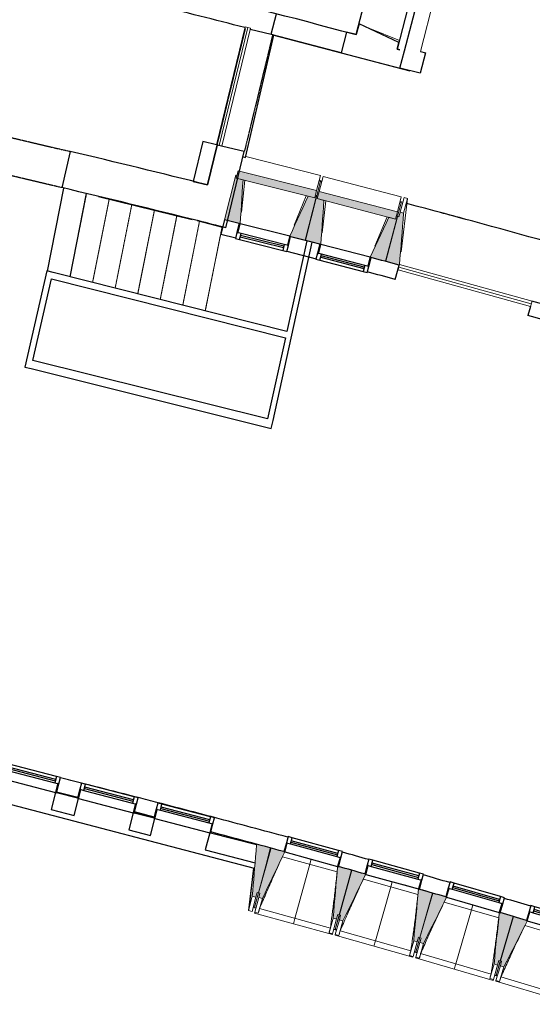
# Model space of a CAD drawing. Header units: millimetres. Extents: x -2845 to 74565, y -36590 to 13748.
# Tile 27 of 33: x 61941 to 67459, y -35259 to -24662. Entities that reach past the tile are written whole.
import ezdxf

# ---------------------------------------------------------------- set-up
doc = ezdxf.new("R2010")
doc.units = ezdxf.units.MM
doc.linetypes.add('Tiret', pattern=[2.5, 1.25, -1.25])
doc.linetypes.add('Tiret_2_', pattern=[2.5, 1.25, -1.25])
for name, color, linetype, lineweight in [('A-DETL-GENF', 7, 'Continuous', 18), ('A-DOOR', 7, 'Continuous', 25), ('A-FLOR', 7, 'Continuous', 25), ('A-GENM', 7, 'Continuous', 18), ('A-GLAZ', 7, 'Continuous', 25), ('A-WALL', 7, 'Continuous', 25), ('I-WALL', 7, 'Continuous', 25), ('MUR', 7, 'Continuous', 25), ('S-BEAM', 7, 'Continuous', 18), ('S-STRS', 7, 'Continuous', 18)]:
    doc.layers.add(name, color=color, linetype=linetype, lineweight=lineweight)
doc.layers.add('A-DOOR-HDLN', color=5, linetype='Tiret', lineweight=25, true_color=0x0000ff)

# ---------------------------------------------------------------- blocks, each defined once
blk = doc.blocks.new('20_MUR PREFA_01 - MODULE_01 B-3165811-2021_015_1111_DCE_1_50_N0 FINI_CFO_AL SPE')
at = {"layer": 'A-GENM'}
for p, q in [((0, 722), (0, 661)), ((0, 661), (0, 58)), ((0, 1), (0, 58))]:
    blk.add_line(p, q, dxfattribs=at)
blk = doc.blocks.new('Ouverture en rectangle - Ouverture en rectangle _83x207_-3216357-2021_015_1111_DCE_1_50_N0 FINI_CFO_AL SPE')
at = {"layer": 'A-DOOR-HDLN', "linetype": 'Tiret_2_'}
for p, q in [((-415, 200), (415, 200)), ((415, -200), (-415, -200))]:
    blk.add_line(p, q, dxfattribs=at)
blk = doc.blocks.new('Ouverture en rectangle - Ouverture en rectangle _129_5x239_-3440056-2021_015_1111_DCE_1_50_N0 FINI_CFO_AL SPE')
at = {"layer": 'A-DOOR-HDLN', "linetype": 'Tiret_2_'}
for p, q in [((-647.5, 150), (647.5, 150)), ((647.5, -150), (-647.5, -150))]:
    blk.add_line(p, q, dxfattribs=at)
blk = doc.blocks.new('B02_DC_STR_rvt-1-2021_015_1111_DCE_1_50_N0 FINI_CFO_AL SPE')
at = {"layer": 'S-BEAM', "lineweight": 5, "true_color": 0x787878}
for points in [[(11146, -26858), (11177, -26385), (11104, -26367), (11111, -26339), (11097, -26336), (10976, -26815), (11136, -26856)], [(11948, -26580), (11968, -26501), (11124, -26289), (11104, -26367), (11892, -26565)], [(11849, -27035), (11970, -26555), (11955, -26552), (11948, -26580), (11876, -26561), (11679, -26992), (11793, -27021)], [(12013, -27080), (12047, -26607), (11975, -26588), (11983, -26561), (11968, -26557), (11844, -27036), (12003, -27077)], [(12817, -26807), (12838, -26729), (11996, -26510), (11975, -26588), (11990, -26588), (11990, -26592), (12779, -26797)], [(12715, -27262), (12839, -26783), (12825, -26779), (12817, -26807), (12745, -26788), (12545, -27218), (12660, -27248)], [(12859, -27302), (12860, -27297), (12905, -26744), (12867, -26734), (12854, -26782), (12839, -26778), (12710, -27262), (12844, -27298)], [(11315, -34104), (11328, -34056), (11342, -34060), (11471, -33576), (11322, -33536), (11276, -34094)], [(11384, -34121), (11625, -33619), (11616, -33616), (11616, -33615), (11476, -33577), (11344, -34058), (11358, -34062), (11345, -34110), (11358, -34114)], [(12184, -34340), (12197, -34292), (12212, -34296), (12344, -33815), (12204, -33777), (12204, -33777), (12194, -33775), (12146, -34330)], [(12252, -34359), (12496, -33861), (12487, -33858), (12488, -33856), (12349, -33816), (12213, -34296), (12227, -34300), (12214, -34349), (12227, -34352)], [(13051, -34585), (13065, -34537), (13079, -34541), (13215, -34061), (13066, -34019), (13013, -34574), (13033, -34580)], [(13119, -34604), (13368, -34106), (13358, -34103), (13358, -34102), (13219, -34062), (13080, -34541), (13095, -34545), (13081, -34593), (13095, -34597)], [(13916, -34836), (13930, -34788), (13945, -34792), (14084, -34313), (13944, -34272), (13944, -34273), (13935, -34270), (13878, -34824), (13899, -34831)], [(13984, -34856), (14236, -34359), (14227, -34356), (14227, -34355), (14088, -34314), (13946, -34792), (13960, -34796), (13946, -34844), (13961, -34849)]]:
    blk.add_hatch(color=8, dxfattribs=at).paths.add_polyline_path(points)
at = {"layer": 'A-FLOR'}
for p, q in [((11203, -26145), (11507, -24829)), ((11507, -24829), (12970, -25211)), ((11176, -26138), (11203, -26145)), ((12024, -26402), (11995, -26394)), ((9314, -27429), (9492, -26534)), ((9622, -26564), (10628, -26811)), ((12880, -26625), (12866, -26621)), ((10682, -26824), (10956, -26893)), ((11290, -33795), (11283, -33852)), ((11283, -33852), (11241, -34199)), ((11301, -34215), (11315, -34219)), ((12154, -34449), (12183, -34457)), ((12183, -34456), (12169, -34452)), ((13035, -34697), (13021, -34693)), ((13021, -34694), (13049, -34702)), ((13914, -34953), (13885, -34944)), ((13885, -34944), (13914, -34953)), ((13914, -34952), (13900, -34947))]:
    blk.add_line(p, q, dxfattribs=at)
for start, end in [(74.35702, 75.15546), (74.84239, 74.97794)]:
    blk.add_arc((-17856, -142834), 120205, start, end, dxfattribs=at)
at = {"layer": 'A-WALL'}
for p, q in [((13055, -24136), (12835, -24978)), ((12913, -24998), (13133, -24157)), ((11479, -24819), (11536, -24599)), ((11254, -24765), (11479, -24819)), ((12291, -24796), (12233, -25018)), ((12394, -24823), (12291, -24796)), ((12425, -24706), (12394, -24823)), ((12835, -24978), (12854, -24906)), ((12863, -24985), (12835, -24978)), ((12835, -24978), (12863, -24985)), ((12865, -25183), (12913, -24998)), ((12233, -25018), (12865, -25183)), ((10899, -26011), (10795, -26440)), ((11190, -26082), (10899, -26011)), ((10991, -26902), (11190, -26082))]:
    blk.add_line(p, q, dxfattribs=at)
at = {"layer": 'A-WALL', "flags": 128}
blk.add_lwpolyline([(12854, -24906), (12793, -24877), (12732, -24849), (12670, -24820), (12609, -24792), (12548, -24763), (12486, -24734), (12425, -24706)], dxfattribs=at)
at = {"layer": 'A-WALL'}
for centre, radius, start, end in [((-16003, -130034), 108743, 75.51495, 76.04364), ((-22220, -158763), 135980, 75.86334, 75.98975)]:
    blk.add_arc(centre, radius, start, end, dxfattribs=at)
at = {"layer": 'I-WALL'}
for p, q in [((9316, -26080), (9225, -26470)), ((11499, -28974), (11921, -27056)), ((11862, -27043), (11648, -28019)), ((11921, -27056), (11862, -27043)), ((9064, -27366), (8826, -28400)), ((9131, -27383), (9064, -27366)), ((11648, -28019), (9131, -27383)), ((8914, -28330), (9116, -27451)), ((9116, -27451), (11633, -28087)), ((11633, -28087), (11441, -28959)), ((11441, -28959), (8914, -28330)), ((8826, -28400), (8894, -28417)), ((8894, -28417), (11480, -29061)), ((11480, -29061), (11499, -28974)), ((9159, -32979), (9111, -33163)), ((9395, -33041), (9169, -32982)), ((9357, -33227), (9405, -33043)), ((9111, -33163), (9357, -33227)), ((9995, -33198), (9947, -33381)), ((10218, -33256), (10005, -33200)), ((10179, -33442), (10227, -33258)), ((9947, -33381), (10179, -33442)), ((10818, -33413), (10769, -33596)), ((11321, -33544), (10827, -33415)), ((11474, -33584), (11469, -33583)), ((10769, -33596), (11305, -33736)), ((11420, -33767), (11424, -33767))]:
    blk.add_line(p, q, dxfattribs=at)
for radius, start, end in [(136380, 75.99086, 76.63006), (135980, 75.98975, 76.62955)]:
    blk.add_arc((-22220, -158763), radius, start, end, dxfattribs=at)
at = {"layer": 'MUR'}
for p, q in [((11479, -24819), (11495, -24823)), ((11495, -24823), (11495, -24826)), ((12233, -25018), (11495, -24826)), ((13086, -25003), (13140, -25017)), ((13140, -25017), (13082, -25239)), ((13082, -25239), (12865, -25183)), ((11298, -33796), (7153, -32713)), ((11408, -33825), (11405, -33825))]:
    blk.add_line(p, q, dxfattribs=at)
at = {"layer": 'S-BEAM'}
for p, q in [((13086, -25003), (13295, -24199)), ((12542, -24755), (12859, -24887)), ((12009, -26339), (11205, -26136)), ((11097, -26336), (10976, -26815)), ((11111, -26339), (11097, -26336)), ((11124, -26289), (11104, -26367)), ((11104, -26367), (11111, -26339)), ((11177, -26385), (11104, -26367)), ((11104, -26367), (11948, -26580)), ((11968, -26501), (11124, -26289)), ((12009, -26339), (11968, -26501)), ((11996, -26510), (12038, -26348)), ((12880, -26567), (12038, -26348)), ((11196, -26390), (11159, -26732)), ((12009, -26400), (11970, -26555)), ((11994, -26396), (12009, -26400)), ((12008, -26402), (12023, -26405)), ((11727, -26875), (11857, -26557)), ((11968, -26557), (11844, -27036)), ((11849, -27035), (11970, -26555)), ((11948, -26580), (11876, -26561)), ((11948, -26580), (11968, -26501)), ((11955, -26552), (11948, -26580)), ((11970, -26555), (11955, -26552)), ((11983, -26561), (11968, -26557)), ((11996, -26510), (11975, -26588)), ((11975, -26588), (11983, -26561)), ((12047, -26607), (11975, -26588)), ((11975, -26588), (12817, -26807)), ((12838, -26729), (11996, -26510)), ((12880, -26567), (12838, -26729)), ((12867, -26734), (12909, -26577)), ((12947, -26588), (12877, -27160)), ((12905, -26744), (12947, -26588)), ((12909, -26577), (12947, -26588)), ((12066, -26612), (12027, -26954)), ((12839, -26778), (12881, -26622)), ((12865, -26624), (12879, -26628)), ((12881, -26622), (12896, -26626)), ((12594, -27101), (12727, -26784)), ((12839, -26778), (12710, -27262)), ((12715, -27262), (12839, -26783)), ((12817, -26807), (12745, -26788)), ((12817, -26807), (12838, -26729)), ((12825, -26779), (12817, -26807)), ((12839, -26783), (12825, -26779)), ((12854, -26782), (12839, -26778)), ((12867, -26734), (12854, -26782)), ((12905, -26744), (12867, -26734)), ((10976, -26815), (11136, -26856)), ((11689, -26995), (11849, -27035)), ((11844, -27036), (12003, -27077)), ((12555, -27220), (12715, -27262)), ((12710, -27262), (12859, -27302)), ((11471, -33576), (11322, -33536)), ((11420, -33767), (11469, -33583)), ((11474, -33584), (11424, -33767)), ((11469, -33583), (11471, -33576)), ((11476, -33577), (11474, -33584)), ((11616, -33615), (11476, -33577)), ((12189, -33833), (11600, -33672)), ((11235, -34250), (11290, -33795)), ((11342, -34060), (11420, -33767)), ((11424, -33767), (11344, -34058)), ((12344, -33815), (12204, -33777)), ((12212, -34296), (12344, -33815)), ((12349, -33816), (12213, -34296)), ((12488, -33856), (12349, -33816)), ((13059, -34078), (12472, -33912)), ((12781, -33939), (13065, -34019)), ((11276, -34094), (11235, -34250)), ((11315, -34104), (11273, -34261)), ((11276, -34094), (11315, -34104)), ((11301, -34214), (11344, -34058)), ((11342, -34060), (11301, -34216)), ((11302, -34268), (11345, -34110)), ((11315, -34104), (11328, -34056)), ((11328, -34056), (11342, -34060)), ((11340, -34279), (11384, -34121)), ((11344, -34058), (11358, -34062)), ((11358, -34062), (11345, -34110)), ((11345, -34110), (11384, -34121)), ((13215, -34061), (13066, -34019)), ((13079, -34541), (13215, -34061)), ((13219, -34062), (13080, -34541)), ((13358, -34102), (13219, -34062)), ((11301, -34216), (11286, -34212)), ((11301, -34216), (11301, -34215)), ((11301, -34216), (11315, -34220)), ((13928, -34329), (13342, -34159)), ((11273, -34261), (11235, -34250)), ((11299, -34277), (11302, -34268)), ((11299, -34277), (12138, -34507)), ((11340, -34279), (11302, -34268)), ((11340, -34279), (11340, -34279)), ((11354, -34229), (12116, -34438)), ((12146, -34330), (12102, -34488)), ((12146, -34330), (12184, -34340)), ((12169, -34452), (12213, -34296)), ((12212, -34296), (12169, -34452)), ((12184, -34340), (12197, -34292)), ((12197, -34292), (12212, -34296)), ((12213, -34296), (12227, -34300)), ((12227, -34300), (12214, -34349)), ((14084, -34313), (13944, -34272)), ((13945, -34792), (14084, -34313)), ((14088, -34314), (13946, -34792)), ((14227, -34355), (14088, -34314)), ((12184, -34340), (12141, -34499)), ((12169, -34507), (12214, -34349)), ((12208, -34517), (12252, -34359)), ((12214, -34349), (12252, -34359)), ((14795, -34586), (14210, -34411)), ((12141, -34499), (12102, -34488)), ((12102, -34488), (12102, -34488)), ((12141, -34499), (12138, -34507)), ((12154, -34450), (12168, -34454)), ((12167, -34515), (12169, -34507)), ((12167, -34515), (13004, -34752)), ((12168, -34454), (12169, -34453)), ((12169, -34453), (12168, -34454)), ((12168, -34454), (12183, -34459)), ((12208, -34517), (12169, -34507)), ((12208, -34517), (12208, -34517)), ((12222, -34468), (12982, -34682)), ((13035, -34697), (13080, -34541)), ((13079, -34541), (13035, -34697)), ((13051, -34585), (13065, -34537)), ((13065, -34537), (13079, -34541)), ((13080, -34541), (13095, -34545)), ((13095, -34545), (13081, -34593)), ((13013, -34574), (12968, -34732)), ((13051, -34585), (13007, -34743)), ((13013, -34574), (13051, -34585)), ((13035, -34751), (13081, -34593)), ((13074, -34762), (13119, -34604)), ((13081, -34593), (13119, -34604)), ((13007, -34743), (12968, -34732)), ((12968, -34732), (12968, -34732)), ((13007, -34743), (13004, -34752)), ((13020, -34695), (13035, -34699)), ((13033, -34760), (13035, -34751)), ((13035, -34699), (13035, -34698)), ((13035, -34698), (13035, -34699)), ((13035, -34699), (13049, -34703)), ((13074, -34762), (13035, -34751)), ((13088, -34713), (13846, -34933)), ((13033, -34760), (13868, -35002)), ((13074, -34762), (13074, -34762)), ((13878, -34824), (13832, -34982)), ((13916, -34836), (13871, -34993)), ((13878, -34824), (13916, -34836)), ((13899, -35002), (13946, -34844)), ((13900, -34947), (13946, -34792)), ((13945, -34792), (13900, -34947)), ((13916, -34836), (13930, -34788)), ((13930, -34788), (13945, -34792)), ((13937, -35013), (13984, -34856)), ((13946, -34792), (13960, -34796)), ((13960, -34796), (13946, -34844)), ((13946, -34844), (13984, -34856)), ((13885, -34945), (13899, -34949)), ((13899, -34949), (13899, -34948)), ((13899, -34948), (13899, -34949)), ((13899, -34949), (13913, -34954)), ((13952, -34964), (14709, -35189)), ((13871, -34993), (13832, -34982)), ((13832, -34982), (13832, -34982)), ((13871, -34993), (13868, -35002)), ((13897, -35010), (13899, -35002)), ((13897, -35010), (14730, -35259)), ((13937, -35013), (13899, -35002)), ((13938, -35013), (13937, -35013))]:
    blk.add_line(p, q, dxfattribs=at)
at = {"layer": 'S-BEAM', "flags": 128}
for points in [[(11146, -26858), (11150, -26790), (11155, -26723), (11159, -26655), (11163, -26588), (11168, -26520), (11172, -26453), (11177, -26385)], [(11876, -26561), (11848, -26623), (11820, -26685), (11792, -26746), (11763, -26808), (11735, -26869), (11707, -26931), (11679, -26992)], [(12013, -27080), (12018, -27012), (12023, -26945), (12028, -26877), (12033, -26810), (12038, -26742), (12043, -26675), (12047, -26607)], [(12745, -26788), (12717, -26850), (12688, -26911), (12660, -26972), (12631, -27034), (12603, -27095), (12574, -27156), (12545, -27218)], [(12860, -27299), (12865, -27233), (12871, -27163), (12877, -27093), (12882, -27023), (12888, -26954), (12894, -26884), (12900, -26814), (12905, -26744)], [(11321, -33544), (11316, -33608), (11311, -33672), (11305, -33736)], [(11322, -33536), (11321, -33540), (11321, -33544)], [(11384, -34121), (11414, -34058), (11444, -33995), (11474, -33932), (11505, -33869), (11535, -33806), (11565, -33744), (11595, -33681), (11625, -33618)], [(11305, -33736), (11300, -33796), (11296, -33856), (11291, -33915), (11286, -33975), (11281, -34034), (11276, -34094)], [(12194, -33774), (12188, -33844), (12182, -33913), (12176, -33982), (12170, -34052), (12164, -34121), (12158, -34191), (12152, -34260), (12146, -34330)], [(12252, -34359), (12283, -34297), (12314, -34234), (12344, -34172), (12375, -34109), (12406, -34046), (12436, -33984), (12467, -33921), (12496, -33861)], [(13066, -34019), (13059, -34088), (13052, -34157), (13046, -34227), (13039, -34296), (13033, -34366), (13026, -34435), (13019, -34505), (13013, -34574)], [(13119, -34604), (13150, -34542), (13181, -34480), (13213, -34417), (13244, -34355), (13275, -34292), (13306, -34230), (13337, -34168), (13368, -34105)], [(11354, -34229), (11351, -34239), (11349, -34249), (11346, -34259), (11343, -34269), (11340, -34279)], [(13935, -34270), (13928, -34339), (13921, -34408), (13914, -34478), (13906, -34547), (13899, -34616), (13892, -34686), (13885, -34755), (13878, -34824)], [(12102, -34488), (12105, -34478), (12108, -34468), (12110, -34458), (12113, -34448), (12116, -34438)], [(13984, -34856), (14016, -34794), (14047, -34731), (14079, -34669), (14111, -34607), (14142, -34545), (14174, -34483), (14205, -34420), (14237, -34358)], [(12222, -34468), (12219, -34478), (12216, -34488), (12214, -34498), (12211, -34507), (12208, -34517)], [(12968, -34732), (12971, -34722), (12974, -34712), (12976, -34702), (12979, -34692), (12982, -34682)], [(13088, -34713), (13085, -34723), (13082, -34732), (13079, -34742), (13077, -34752), (13074, -34762)], [(13832, -34982), (13835, -34972), (13838, -34962), (13841, -34952), (13844, -34942), (13846, -34933)], [(13952, -34964), (13949, -34974), (13946, -34983), (13944, -34993), (13941, -35003), (13938, -35013)]]:
    blk.add_lwpolyline(points, dxfattribs=at)
at = {"layer": 'S-BEAM'}
for points, knots in [([(11600, -33672), (11582, -33710), (11555, -33769), (11519, -33850), (11488, -33918), (11456, -33992), (11410, -34097), (11376, -34176), (11354, -34229)], [0.0183454, 0.0183454, 0.0183454, 0.0183454, 0.2222222, 0.3333333, 0.4444444, 0.5833333, 0.7222222, 1, 1, 1, 1]), ([(12116, -34438), (12122, -34393), (12131, -34324), (12143, -34233), (12152, -34159), (12162, -34079), (12172, -33994), (12181, -33911), (12186, -33858), (12189, -33833)], [0, 0, 0, 0, 0.2222222, 0.3333333, 0.4444444, 0.5833333, 0.7222222, 0.8611111, 0.9816328, 0.9816328, 0.9816328, 0.9816328]), ([(12472, -33912), (12454, -33950), (12426, -34009), (12389, -34089), (12358, -34157), (12325, -34231), (12279, -34336), (12245, -34415), (12222, -34468)], [0.0183454, 0.0183454, 0.0183454, 0.0183454, 0.2222222, 0.3333333, 0.4444444, 0.5833333, 0.7222222, 1, 1, 1, 1]), ([(12982, -34682), (12989, -34637), (12998, -34569), (13011, -34478), (13021, -34403), (13031, -34324), (13041, -34238), (13051, -34156), (13057, -34103), (13059, -34078)], [0, 0, 0, 0, 0.2222222, 0.3333333, 0.4444444, 0.5833333, 0.7222222, 0.8611111, 0.9816328, 0.9816328, 0.9816328, 0.9816328]), ([(13342, -34159), (13324, -34197), (13296, -34255), (13258, -34335), (13227, -34403), (13193, -34476), (13146, -34581), (13111, -34660), (13088, -34713)], [0.0183454, 0.0183454, 0.0183454, 0.0183454, 0.2222222, 0.3333333, 0.4444444, 0.5833333, 0.7222222, 1, 1, 1, 1]), ([(13846, -34933), (13853, -34887), (13864, -34819), (13877, -34728), (13887, -34654), (13898, -34574), (13909, -34489), (13919, -34407), (13925, -34353), (13928, -34329)], [0, 0, 0, 0, 0.2222222, 0.3333333, 0.4444444, 0.5833333, 0.7222222, 0.8611111, 0.9816328, 0.9816328, 0.9816328, 0.9816328]), ([(14210, -34411), (14192, -34449), (14163, -34508), (14125, -34588), (14093, -34655), (14059, -34728), (14011, -34833), (13976, -34911), (13952, -34964)], [0.0183454, 0.0183454, 0.0183454, 0.0183454, 0.2222222, 0.3333333, 0.4444444, 0.5833333, 0.7222222, 1, 1, 1, 1])]:
    blk.add_open_spline(points, degree=3, knots=knots, dxfattribs=at)
at = {"layer": 'S-STRS'}
for p, q in [((9071, -27368), (9249, -26475)), ((9314, -27429), (9492, -26534)), ((9557, -27491), (9736, -26593)), ((9799, -27552), (9979, -26652)), ((10042, -27613), (10222, -26712)), ((10285, -27675), (10465, -26771)), ((10527, -27736), (10708, -26831)), ((10770, -27797), (10950, -26893))]:
    blk.add_line(p, q, dxfattribs=at)
at = {"layer": 'S-STRS', "color": 176, "linetype": 'Tiret_2_', "true_color": 0x000080}
for p, q in [((9314, -27429), (9492, -26534)), ((9557, -27491), (9736, -26593)), ((9799, -27552), (9979, -26652)), ((10042, -27613), (10222, -26712)), ((10285, -27675), (10465, -26771)), ((10527, -27736), (10708, -26831)), ((10770, -27797), (10950, -26893))]:
    blk.add_line(p, q, dxfattribs=at)
at = {"layer": 'A-DOOR', "color": 5, "lineweight": 25, "true_color": 0x0000ff}
for name, p, rotation in [('Ouverture en rectangle - Ouverture en rectangle _129_5x239_-3440056-2021_015_1111_DCE_1_50_N0 FINI_CFO_AL SPE', (11197, -25417), 256.3659729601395), ('Ouverture en rectangle - Ouverture en rectangle _83x207_-3216357-2021_015_1111_DCE_1_50_N0 FINI_CFO_AL SPE', (8867, -26180), 346.804408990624)]:
    blk.add_blockref(name, p, dxfattribs=dict(at, rotation=rotation))
at = {"layer": 'S-BEAM', "color": 5, "lineweight": 25, "true_color": 0x0000ff}
for p, rotation in [((11910, -33696), 164.6538279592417), ((12782, -33939), 164.2421932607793), ((13651, -34187), 163.8305585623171)]:
    blk.add_blockref('20_MUR PREFA_01 - MODULE_01 B-3165811-2021_015_1111_DCE_1_50_N0 FINI_CFO_AL SPE', p, dxfattribs=dict(at, rotation=rotation))
blk = doc.blocks.new('XXX_VIDE FENETRE - 590-389517-2021_015_1111_DCE_1_50_N0 FINI_CFO_AL SPE')
at = {"layer": 'A-GLAZ'}
for p, q in [((-305, 0), (-305, -100)), ((-295, 0), (-305, 0)), ((295, 0), (-295, 0)), ((-295, -100), (-295, 0)), ((305, 0), (295, 0)), ((295, 0), (295, -100)), ((305, -100), (305, 0)), ((-305, -100), (-295, -100)), ((-260, -100), (-305, -100)), ((-305, -100), (-305, -168)), ((-260, -168), (-260, -100)), ((260, -100), (-260, -100)), ((260, -100), (260, -168)), ((305, -100), (260, -100)), ((295, -100), (305, -100)), ((305, -168), (305, -100)), ((-305, -168), (-260, -168)), ((-260, -168), (260, -168)), ((260, -168), (305, -168))]:
    blk.add_line(p, q, dxfattribs=at)
at = {"layer": 'A-GLAZ', "color": 173, "true_color": 0x5c63b1}
for p, q in [((260, -120), (-260, -120)), ((-260, -120), (-260, -135)), ((-260, -135), (260, -135)), ((260, -135), (260, -120))]:
    blk.add_line(p, q, dxfattribs=at)
blk = doc.blocks.new('XXX_VIDE FENETRE - 550-377501-2021_015_1111_DCE_1_50_N0 FINI_CFO_AL SPE')
at = {"layer": 'A-GLAZ'}
for p, q in [((-285, 0), (-285, -100)), ((-275, 0), (-285, 0)), ((275, 0), (-275, 0)), ((-275, -100), (-275, 0)), ((285, 0), (275, 0)), ((275, 0), (275, -100)), ((285, -100), (285, 0)), ((-285, -100), (-275, -100)), ((-240, -100), (-285, -100)), ((-285, -100), (-285, -168)), ((-240, -168), (-240, -100)), ((240, -100), (-240, -100)), ((240, -100), (240, -168)), ((285, -100), (240, -100)), ((275, -100), (285, -100)), ((285, -168), (285, -100)), ((-285, -168), (-240, -168)), ((-240, -168), (240, -168)), ((240, -168), (285, -168))]:
    blk.add_line(p, q, dxfattribs=at)
at = {"layer": 'A-GLAZ', "color": 173, "true_color": 0x5c63b1}
for p, q in [((240, -120), (-240, -120)), ((-240, -120), (-240, -135)), ((-240, -135), (240, -135)), ((240, -135), (240, -120))]:
    blk.add_line(p, q, dxfattribs=at)
blk = doc.blocks.new('XXX_VIDE FENETRE - 610-V10-2021_015_1111_DCE_1_50_N0 FINI_CFO_AL SPE')
at = {"layer": 'A-GLAZ'}
for p, q in [((-315, 0), (-315, -100)), ((-305, 0), (-315, 0)), ((-305, -100), (-305, 0)), ((305, 0), (-305, 0)), ((315, 0), (305, 0)), ((305, 0), (305, -100)), ((315, -100), (315, 0)), ((-315, -100), (-305, -100)), ((-270, -100), (-315, -100)), ((-315, -100), (-315, -168)), ((-270, -168), (-270, -100)), ((270, -100), (-270, -100)), ((270, -100), (270, -168)), ((315, -100), (270, -100)), ((305, -100), (315, -100)), ((315, -168), (315, -100)), ((-315, -168), (-270, -168)), ((-270, -168), (270, -168)), ((270, -168), (315, -168))]:
    blk.add_line(p, q, dxfattribs=at)
at = {"layer": 'A-GLAZ', "color": 173, "true_color": 0x5c63b1}
for p, q in [((270, -120), (-270, -120)), ((-270, -120), (-270, -135)), ((-270, -135), (270, -135)), ((270, -135), (270, -120))]:
    blk.add_line(p, q, dxfattribs=at)
blk = doc.blocks.new('51_2V_PV_MV_XX_XX - Type 1-413034-2021_015_1111_DCE_1_50_N0 FINI_CFO_AL SPE')
at = {"layer": 'A-DETL-GENF'}
for p, q in [((-740, 34), (-740, 94)), ((-740, 94), (740, 94)), ((740, 64), (-740, 64)), ((740, 34), (-740, 34)), ((740, 94), (740, 34))]:
    blk.add_line(p, q, dxfattribs=at)
blk = doc.blocks.new('51_1V_PV_MM_XX_XX - Type 1-419808-2021_015_1111_DCE_1_50_N0 FINI_CFO_AL SPE')
at = {"layer": 'A-DETL-GENF'}
for p, q in [((-654, 34), (-654, 94)), ((-654, 94), (654, 94)), ((654, 64), (-654, 64)), ((654, 34), (-654, 34)), ((654, 94), (654, 34))]:
    blk.add_line(p, q, dxfattribs=at)
blk = doc.blocks.new('B02_ARC_rvt-1-2021_015_1111_DCE_1_50_N0 FINI_CFO_AL SPE')
at = {"layer": 'A-FLOR'}
for p, q in [((9071, -27368), (9249, -26475)), ((12003, -27078), (11920, -27057)), ((12859, -27303), (12857, -27303)), ((10010, -33190), (10221, -33244)), ((11226, -33510), (11322, -33535)), ((11471, -33576), (11476, -33577)), ((12344, -33815), (12348, -33817)), ((13215, -34061), (13219, -34063)), ((14083, -34313), (14088, -34315))]:
    blk.add_line(p, q, dxfattribs=at)
for start, end in [(75.82904, 75.93565), (74.96945, 75.15477)]:
    blk.add_arc((-21392, -154971), 125765, start, end, dxfattribs=at)
at = {"layer": 'I-WALL'}
for p, q in [((12394, -24823), (13987, -18712)), ((12239, -24785), (12240, -24782)), ((12240, -24782), (12394, -24823)), ((10743, -25973), (10639, -26402)), ((10890, -26009), (10743, -25973)), ((10795, -26440), (10899, -26011)), ((10639, -26402), (10795, -26440)), ((10976, -26815), (10936, -26970)), ((11136, -26856), (10976, -26815)), ((10936, -26970), (11097, -27011)), ((12003, -27079), (11688, -26998)), ((11649, -27153), (11963, -27234)), ((12815, -27458), (12857, -27303)), ((14271, -27748), (14243, -27847)), ((10048, -33034), (10047, -33038)), ((10260, -33094), (10261, -33089)), ((10871, -33249), (10870, -33253)), ((13076, -34020), (13075, -34021))]:
    blk.add_line(p, q, dxfattribs=at)
for centre, radius, start, end in [((-16003, -130034), 108973, 74.97922, 76.0441), ((-22220, -158763), 136060, 75.06031, 75.19197), ((-22220, -158763), 135900, 75.06031, 75.19168), ((-22220, -158763), 136060, 74.3011, 74.43627), ((-22220, -158763), 135900, 74.30222, 74.43632), ((-21392, -154971), 125925, 75.82843, 75.93491), ((-21392, -154971), 125765, 75.82904, 75.93565), ((-21392, -154971), 125925, 75.44168, 75.54178), ((-21392, -154971), 125765, 75.44179, 75.54202), ((-21392, -154971), 125925, 74.78397, 75.15503), ((-21392, -154971), 125765, 74.78413, 75.15477), ((-21392, -154971), 125925, 74.37231, 74.50633), ((-21392, -154971), 125765, 74.37195, 74.50614), ((-21392, -154971), 125925, 73.95959, 74.09466), ((-21392, -154971), 125765, 73.95975, 74.09395), ((-21392, -154971), 125925, 73.5474, 73.68195), ((-21392, -154971), 125765, 73.54756, 73.68176)]:
    blk.add_arc(centre, radius, start, end, dxfattribs=at)
at = {"layer": 'MUR'}
blk.add_line((13066, -34019), (12902, -33972), dxfattribs=at)
for start, end in [(75.54178, 75.82843), (75.15503, 75.44168)]:
    blk.add_arc((-21392, -154971), 125925, start, end, dxfattribs=at)
at = {"layer": 'A-DOOR', "lineweight": 18}
for name, p, rotation in [('51_1V_PV_MM_XX_XX - Type 1-419808-2021_015_1111_DCE_1_50_N0 FINI_CFO_AL SPE', (11136, -25395), 76.3659729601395), ('51_2V_PV_MV_XX_XX - Type 1-413034-2021_015_1111_DCE_1_50_N0 FINI_CFO_AL SPE', (13583, -27461), 164.6014896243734)]:
    blk.add_blockref(name, p, dxfattribs=dict(at, rotation=rotation))
at = {"layer": 'A-GLAZ', "lineweight": 18}
for name, p, rotation in [('XXX_VIDE FENETRE - 550-377501-2021_015_1111_DCE_1_50_N0 FINI_CFO_AL SPE', (11412, -26925), 345.8587770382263), ('XXX_VIDE FENETRE - 550-377501-2021_015_1111_DCE_1_50_N0 FINI_CFO_AL SPE', (12279, -27149), 345.4396812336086), ('XXX_VIDE FENETRE - 610-V10-2021_015_1111_DCE_1_50_N0 FINI_CFO_AL SPE', (8864, -32902), 165.3533528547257), ('XXX_VIDE FENETRE - 610-V10-2021_015_1111_DCE_1_50_N0 FINI_CFO_AL SPE', (9700, -33121), 165.3533528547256), ('XXX_VIDE FENETRE - 610-V10-2021_015_1111_DCE_1_50_N0 FINI_CFO_AL SPE', (10522, -33335), 165.3533528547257), ('XXX_VIDE FENETRE - 590-389517-2021_015_1111_DCE_1_50_N0 FINI_CFO_AL SPE', (11910, -33697), 164.6538279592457), ('XXX_VIDE FENETRE - 590-389517-2021_015_1111_DCE_1_50_N0 FINI_CFO_AL SPE', (12781, -33939), 164.6538279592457), ('XXX_VIDE FENETRE - 590-389517-2021_015_1111_DCE_1_50_N0 FINI_CFO_AL SPE', (13651, -34188), 163.8305585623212), ('XXX_VIDE FENETRE - 590-389517-2021_015_1111_DCE_1_50_N0 FINI_CFO_AL SPE', (14519, -34443), 163.4189238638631)]:
    blk.add_blockref(name, p, dxfattribs=dict(at, rotation=rotation))

msp = doc.modelspace()

# ---------------------------------------------------------------- block references
at = {"lineweight": 5}
for name in ['B02_DC_STR_rvt-1-2021_015_1111_DCE_1_50_N0 FINI_CFO_AL SPE', 'B02_ARC_rvt-1-2021_015_1111_DCE_1_50_N0 FINI_CFO_AL SPE']:
    msp.add_blockref(name, (53169, 0), dxfattribs=at)

doc.saveas('drawing.dxf')
